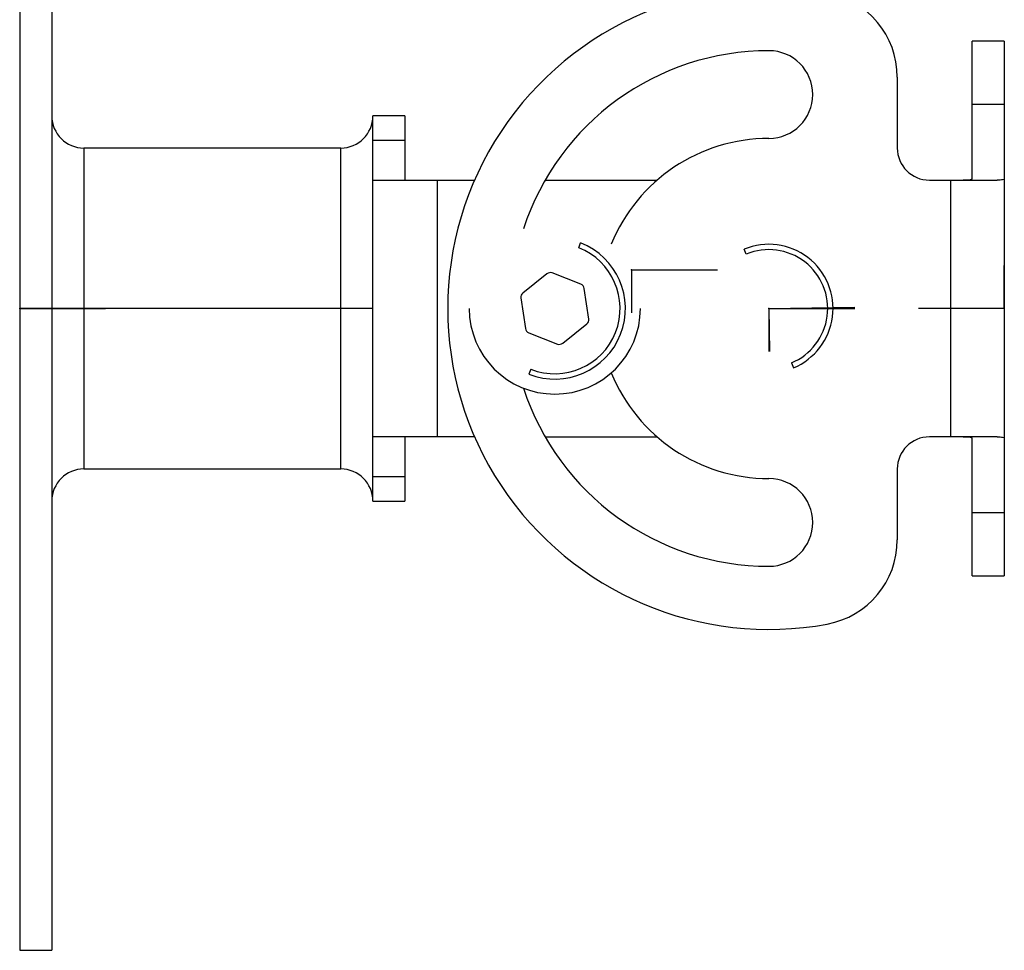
# Model space of a CAD drawing. Header units: millimetres. Extents: x -225 to 131, y -98 to 282.
# Tile 1 of 21: x -225 to -133, y -88 to -1. Entities that reach past the tile are written whole.
import ezdxf

# ---------------------------------------------------------------- set-up
doc = ezdxf.new("R2010")
doc.units = ezdxf.units.MM
doc.header["$PDSIZE"] = -1

msp = doc.modelspace()

# ---------------------------------------------------------------- linework, layer by layer
at = {"color": 7, "linetype": 'Continuous', "lineweight": 25}
for p, q in [((-225.5, 32.5), (-225.5, -87.5)), ((-222.5, 32.5), (-222.5, -87.5)), ((-133.5, -2.5), (-136.5, -2.5)), ((-136.5, -15.395), (-136.5, -2.5)), ((-133.5, -2.5), (-133.5, -52.5)), ((-143.5, -5.867), (-143.5, -12.5)), ((-136.5, -8.409), (-133.5, -8.409)), ((-189.5, -9.5), (-192.5, -9.5)), ((-192.5, -45.5), (-192.5, -9.5)), ((-189.5, -9.5), (-189.5, -15.5)), ((-192.5, -11.75), (-189.5, -11.75)), ((-195.5, -12.5), (-219.5, -12.5)), ((-219.5, -12.5), (-219.5, -42.5)), ((-195.5, -42.5), (-195.5, -12.5)), ((-192.5, -15.5), (-182.995, -15.5)), ((-186.5, -15.5), (-186.5, -39.5)), ((-176.4, -15.5), (-165.931, -15.5)), ((-140.5, -15.5), (-134.176, -15.5)), ((-140.339, -15.496), (-138.5, -15.496)), ((-138.5, -39.5), (-138.5, -15.5)), ((-173.269, -21.823), (-173.086, -21.357)), ((-157.607, -22.419), (-157.798, -21.958)), ((-176.24, -24.254), (-178.498, -26.053)), ((-173.059, -25.236), (-175.746, -24.18)), ((-172.319, -28.482), (-172.748, -25.627)), ((-178.681, -26.518), (-178.252, -29.373)), ((-192.5, -27.5), (-225.5, -27.5)), ((-174.76, -30.746), (-172.502, -28.947)), ((-177.941, -29.764), (-175.254, -30.82)), ((-153.393, -32.581), (-153.202, -33.042)), ((-177.731, -33.177), (-177.914, -33.643)), ((-182.995, -39.5), (-192.5, -39.5)), ((-189.5, -39.5), (-189.5, -45.5)), ((-176.4, -39.5), (-165.931, -39.5)), ((-134.176, -39.5), (-140.5, -39.5)), ((-138.5, -39.504), (-140.339, -39.504)), ((-136.5, -52.5), (-136.5, -39.605)), ((-219.5, -42.5), (-195.5, -42.5)), ((-143.5, -42.5), (-143.5, -49.133)), ((-189.5, -43.25), (-192.5, -43.25)), ((-192.5, -45.5), (-189.5, -45.5)), ((-133.5, -46.591), (-136.5, -46.591)), ((-136.5, -52.5), (-133.5, -52.5)), ((-225.5, -87.5), (-222.5, -87.5))]:
    msp.add_line(p, q, dxfattribs=at)
at = {"color": 7, "linetype": 'Continuous'}
for p, q in [((-168.325, -23.892), (-168.325, -27.905)), ((-168.325, -23.892), (-160.299, -23.892)), ((-133.5, -27.5), (-133.5, -23.487)), ((-225.5, -27.5), (-225.5, -31.513)), ((-225.5, -27.5), (-217.474, -27.5)), ((-155.5, -27.5), (-155.505, -31.513)), ((-155.5, -27.5), (-147.475, -27.38)), ((-155.5, -27.5), (-155.44, -31.513)), ((-155.5, -27.5), (-147.474, -27.509)), ((-133.5, -27.5), (-141.526, -27.5))]:
    msp.add_line(p, q, dxfattribs=at)
at = {"color": 7, "linetype": 'Continuous', "lineweight": 25}
for centre, radius, start, end in [((-155.5, -27.5), 30, 79.52432, 280.47568), ((-151.5, -5.867), 8, 0, 79.52432), ((-155.5, -27.5), 24.1, 90, 161.99837), ((-155.5, -7.5), 4.1, 270, 90), ((-219.5, -9.5), 3, 180, 270), ((-195.5, -9.5), 3, 270, 0), ((-155.5, -27.5), 15.9, 90, 157.78958), ((-140.5, -12.5), 3, 180, 270), ((-175.5, -27.5), 6.6, 248.54228, 68.54228), ((-175.5, -27.5), 6.1, 248.54228, 68.54228), ((-155.5, -27.5), 6, 292.52267, 112.52267), ((-155.5, -27.5), 5.5, 292.52267, 112.52267), ((-175.929, -24.645), 0.5, 68.54228, 128.54228), ((-173.242, -25.701), 0.5, 8.54228, 68.54228), ((-178.187, -26.444), 0.5, 128.54228, 188.54228), ((-175.5, -27.5), 8, 180, 0), ((-172.813, -28.556), 0.5, 308.54228, 8.54228), ((-177.758, -29.299), 0.5, 188.54228, 248.54228), ((-175.071, -30.355), 0.5, 248.54228, 308.54228), ((-155.5, -27.5), 15.9, 202.21042, 270), ((-155.5, -27.5), 24.1, 198.00163, 270), ((-140.5, -42.5), 3, 90, 180), ((-219.5, -45.5), 3, 90, 180), ((-195.5, -45.5), 3, 0, 90), ((-155.5, -47.5), 4.1, 270, 90), ((-151.5, -49.133), 8, 280.47568, 0)]:
    msp.add_arc(centre, radius, start, end, dxfattribs=at)
for points, knots in [([(-138.5, -15.496), (-138.347, -15.495), (-138.055, -15.495), (-137.558, -15.491), (-137.033, -15.482), (-136.588, -15.453), (-136.529, -15.414), (-136.5, -15.395)], [0, 0, 0, 0, 0.14662, 0.279064, 0.500544, 0.752962, 1, 1, 1, 1]), ([(-133.5, -15.395), (-133.529, -15.426), (-133.588, -15.49), (-133.98, -15.497), (-134.176, -15.5)], [0, 0, 0, 0, 0.49826, 1, 1, 1, 1]), ([(-136.5, -39.605), (-136.529, -39.586), (-136.588, -39.547), (-137.032, -39.518), (-137.557, -39.509), (-138.055, -39.505), (-138.347, -39.505), (-138.5, -39.504)], [0, 0, 0, 0, 0.246824, 0.498999, 0.72065, 0.853224, 1, 1, 1, 1]), ([(-134.176, -39.5), (-133.981, -39.503), (-133.589, -39.51), (-133.53, -39.574), (-133.5, -39.605)], [0, 0, 0, 0, 0.498261, 1, 1, 1, 1])]:
    msp.add_open_spline(points, degree=3, knots=knots, dxfattribs=at)
at = {"color": 7, "linetype": 'Continuous'}
for p in [(-168.325, -23.892), (-225.5, -27.5), (-155.5, -27.5), (-155.5, -27.5), (-133.5, -27.5)]:
    msp.add_point(p, dxfattribs=at)

doc.saveas('drawing.dxf')
